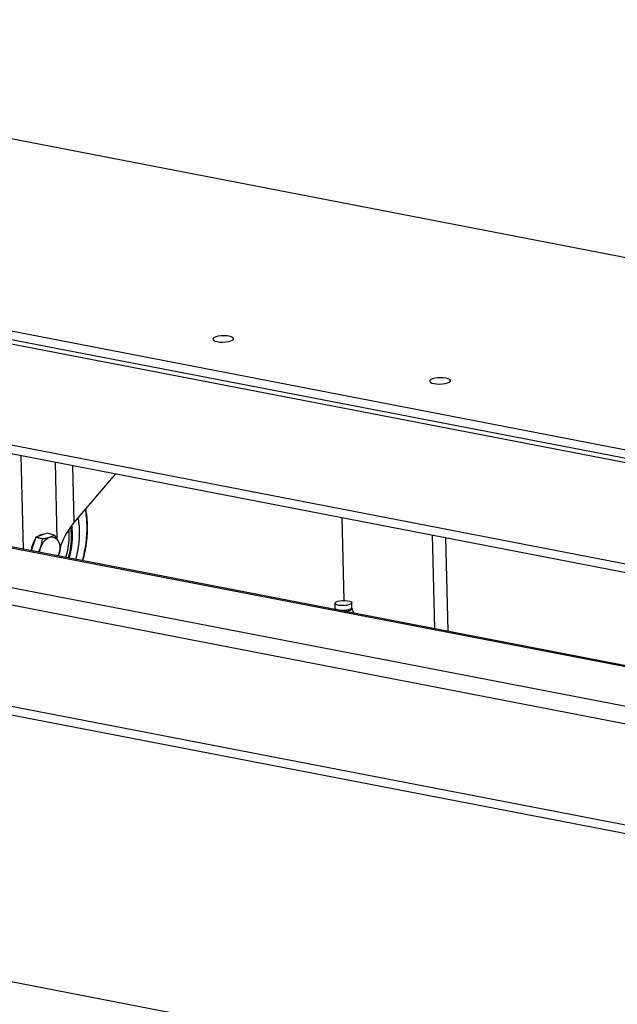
# Model space of a CAD drawing. Header units: millimetres. Extents: x -47 to 589, y 5 to 415.
# Tile 39 of 45: x 479 to 497, y 283 to 312. Entities that reach past the tile are written whole.
import ezdxf

# ---------------------------------------------------------------- set-up
doc = ezdxf.new("R2010")
doc.units = ezdxf.units.MM
doc.layers.add('TRAIT-FORT', color=4, linetype='Continuous', lineweight=25)

msp = doc.modelspace()

# ---------------------------------------------------------------- linework, layer by layer
at = {"layer": 'TRAIT-FORT', "lineweight": 25}
for p, q in [((520.04365, 300.520482), (457.688832, 312.578404)), ((458.463739, 306.667554), (521.902643, 294.399995)), ((458.470124, 306.413446), (521.909029, 294.145887)), ((459.951678, 305.995442), (521.22173, 294.147287)), ((460.0283, 302.94614), (521.298353, 291.097985)), ((460.391488, 302.617181), (521.248339, 290.848929)), ((465.486088, 298.803586), (518.28256, 288.594018)), ((518.281851, 288.622255), (465.524171, 298.824322)), ((479.150607, 298.989618), (479.221317, 296.175623)), ((480.24779, 296.4625), (480.189336, 298.788753)), ((480.701589, 298.689695), (480.74469, 296.974449)), ((481.992103, 298.440141), (480.74469, 296.974449)), ((460.14962, 298.118078), (521.419672, 286.269923)), ((463.625849, 297.973852), (518.312595, 287.39875)), ((488.786292, 297.126308), (488.848954, 294.63258)), ((480.676466, 296.638199), (480.656262, 296.851909)), ((480.690911, 296.642997), (480.669435, 296.870164)), ((479.602795, 296.534775), (479.461171, 296.129241)), ((479.803872, 296.479888), (479.602795, 296.534775)), ((479.952412, 296.65419), (479.60685, 296.539405)), ((479.60685, 296.539405), (479.807928, 296.484518)), ((480.15349, 296.599303), (479.952412, 296.65419)), ((491.497356, 296.602054), (491.568066, 293.788059)), ((491.891163, 296.525901), (491.961873, 293.711906)), ((460.226242, 295.068775), (521.496295, 283.22062)), ((460.58943, 294.739816), (521.446281, 282.971564)), ((488.572948, 294.378482), (488.569206, 294.367966)), ((488.571544, 294.367514), (488.572948, 294.378482)), ((488.574949, 294.549391), (488.578377, 294.412977)), ((489.084884, 294.425704), (489.081456, 294.562119)), ((489.148071, 294.256027), (489.092038, 294.391526)), ((530.317841, 273.240419), (454.73331, 287.85665))]:
    msp.add_line(p, q, dxfattribs=at)
at = {"layer": 'TRAIT-FORT', "lineweight": 25, "flags": 128}
for points in [[(485.044688, 302.402187), (485.123863, 302.391594), (485.21138, 302.388441), (485.30015, 302.392984), (485.38298, 302.404855), (485.45316, 302.423091), (485.505005, 302.446215), (485.534314, 302.472355), (485.538713, 302.499392), (485.517846, 302.525136), (485.473403, 302.547502), (485.408985, 302.564676), (485.32981, 302.575269), (485.242292, 302.578422), (485.153523, 302.573879), (485.070693, 302.562008), (485.000512, 302.543772), (484.948668, 302.520647), (484.919358, 302.494508), (484.914959, 302.467471), (484.935826, 302.441727), (484.980269, 302.419361), (485.044688, 302.402187)], [(491.551242, 301.143975), (491.630417, 301.133383), (491.717934, 301.13023), (491.806704, 301.134773), (491.889534, 301.146643), (491.959714, 301.16488), (492.011559, 301.188004), (492.040868, 301.214144), (492.045268, 301.241181), (492.0244, 301.266925), (491.979957, 301.28929), (491.915539, 301.306465), (491.836364, 301.317058), (491.748846, 301.320211), (491.660077, 301.315668), (491.577247, 301.303797), (491.507067, 301.285561), (491.455222, 301.262436), (491.425913, 301.236297), (491.421513, 301.20926), (491.442381, 301.183516), (491.486824, 301.16115), (491.551242, 301.143975)], [(480.706457, 296.651044), (480.693304, 296.839839), (480.685347, 296.90035)], [(479.717551, 296.079663), (479.721667, 296.117182), (479.743455, 296.215265), (479.780086, 296.308204), (479.829585, 296.390989), (479.889283, 296.459157), (479.955961, 296.509032), (480.026026, 296.537926), (480.0957, 296.544282), (480.161227, 296.527757), (480.219074, 296.489241), (480.266123, 296.430811), (480.299837, 296.355617), (480.318399, 296.267712), (480.320808, 296.171837), (480.306935, 296.073158), (480.277526, 295.976997), (480.275443, 295.97178)], [(488.77109, 294.479816), (488.697639, 294.487131), (488.636969, 294.501163), (488.595018, 294.520539), (488.575893, 294.543362), (488.581466, 294.567398), (488.611191, 294.590295), (488.662158, 294.60981), (488.729379, 294.624035), (488.806274, 294.631576), (488.885315, 294.631694), (488.958766, 294.62438), (489.019436, 294.610348), (489.061387, 294.590972), (489.080512, 294.568149), (489.07494, 294.544112), (489.045215, 294.521216), (488.994247, 294.5017), (488.927026, 294.487476), (488.850131, 294.479935), (488.77109, 294.479816)], [(488.578377, 294.412977), (488.579321, 294.406947), (488.598446, 294.384124), (488.640397, 294.364748), (488.701067, 294.350716), (488.774518, 294.343401)], [(488.774518, 294.343401), (488.853559, 294.34352), (488.930454, 294.351061), (488.997675, 294.365285), (489.048642, 294.384801), (489.078367, 294.407697), (489.084884, 294.425704)], [(489.092038, 294.391526), (489.09304, 294.388672), (489.087291, 294.363873), (489.056623, 294.340249), (489.004037, 294.320114), (488.934682, 294.305438), (488.909741, 294.302115)]]:
    msp.add_lwpolyline(points, dxfattribs=at)
at = {"layer": 'TRAIT-FORT', "lineweight": 25}
for centre, radius, start, end in [((478.132542, 296.827801), 3.008203, 1.2610735, 10.5734317), ((478.582153, 296.670932), 2.334712, 1.2228595, 11.2018999), ((478.356655, 296.581448), 2.247216, 343.0713114, 4.8573006), ((478.051771, 296.662694), 2.86515, 343.9259819, 1.1612099), ((477.493422, 296.818604), 3.647374, 344.2865822, 1.1845601), ((480.083454, 296.101833), 0.62025, 144.8508854, 176.6477693), ((480.014201, 296.178576), 0.544181, 138.4656737, 139.1137798), ((479.832539, 296.359075), 0.254703, 90.4063109, 126.343204), ((480.215279, 296.123689), 0.544181, 138.4656737, 139.1137798), ((480.061868, 296.388266), 0.230068, 65.3813733, 66.5319253), ((478.270799, 296.601682), 2.436158, 343.4526818, 1.16104), ((479.695808, 296.227347), 0.645228, 1.1501524, 1.728691)]:
    msp.add_arc(centre, radius, start, end, dxfattribs=at)
msp.add_ellipse((480.734555, 295.92444), major_axis=(0.449343, 1.28593), ratio=0.361850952, start_param=0.75227034, end_param=1.435485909, dxfattribs=at)
for points, knots in [([(481.015182, 295.828733), (481.016872, 295.834649), (481.040689, 295.918023), (481.067726, 296.034388), (481.099504, 296.197865), (481.121612, 296.337658), (481.140623, 296.504083), (481.152279, 296.677801), (481.155362, 296.857779), (481.148528, 297.040288), (481.132294, 297.221163), (481.112735, 297.337805), (481.103056, 297.395525)], [0, 0, 0, 0, 0.0112987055, 0.1592278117, 0.2190011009, 0.3180868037, 0.42068815, 0.5304583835, 0.644679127, 0.7622630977, 0.8823561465, 1, 1, 1, 1]), ([(479.680513, 296.086826), (479.688906, 296.101875), (479.719514, 296.156759), (479.771113, 296.288096), (479.791265, 296.406079), (479.803872, 296.479888)], [0, 0, 0, 0, 0.1239201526, 0.4519326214, 1, 1, 1, 1]), ([(479.807928, 296.484518), (479.846113, 296.49247), (479.923319, 296.508547), (480.049142, 296.545365), (480.113333, 296.578545), (480.15349, 296.599303)], [0, 0, 0, 0, 0.268143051, 0.542157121, 1, 1, 1, 1]), ([(480.157709, 296.59742), (480.181612, 296.564478), (480.229943, 296.497871), (480.300455, 296.376309), (480.325238, 296.296647), (480.340742, 296.246811)], [0, 0, 0, 0, 0.268143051, 0.542157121, 1, 1, 1, 1]), ([(480.572771, 295.914284), (480.585809, 295.953517), (480.632417, 296.093767), (480.671009, 296.341474), (480.674682, 296.541227), (480.676466, 296.638199)], [0, 0, 0, 0, 0.166552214, 0.595393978, 1, 1, 1, 1]), ([(480.590581, 295.91084), (480.602006, 295.950361), (480.643381, 296.093479), (480.686346, 296.342242), (480.689419, 296.544708), (480.690911, 296.642997)], [0, 0, 0, 0, 0.16408146, 0.594194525, 1, 1, 1, 1]), ([(480.340906, 296.240298), (480.333975, 296.197462), (480.319961, 296.110851), (480.298501, 296.018593), (480.276655, 295.974739), (480.275204, 295.971827)], [0, 0, 0, 0, 0.477422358, 0.965297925, 1, 1, 1, 1]), ([(488.57641, 294.413002), (488.577102, 294.403965), (488.578055, 294.391513), (488.57383, 294.38299), (488.572671, 294.380652)], [0, 0, 0, 0, 0.725737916, 1, 1, 1, 1]), ([(489.092945, 294.392229), (489.090096, 294.398055), (489.085227, 294.408013), (489.086371, 294.420347), (489.086846, 294.425464)], [0, 0, 0, 0, 0.585100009, 1, 1, 1, 1])]:
    msp.add_open_spline(points, degree=3, knots=knots, dxfattribs=at)

doc.saveas('drawing.dxf')
